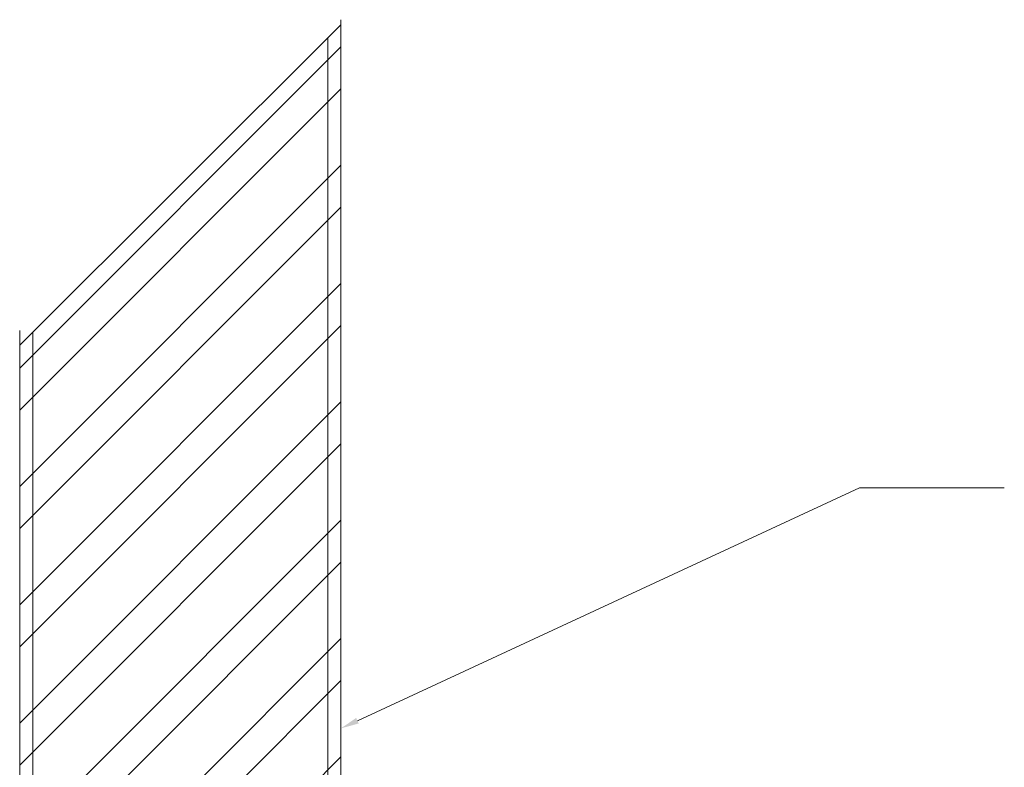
# Model space of a CAD drawing. Header units: inches. Extents: x 577 to 9538, y 274 to 2902.
# Tile 5 of 16: x 914 to 1075, y 734 to 856. Entities that reach past the tile are written whole.
import ezdxf

# ---------------------------------------------------------------- set-up
doc = ezdxf.new("R2010")
doc.units = ezdxf.units.IN
doc.header["$MEASUREMENT"] = 0
doc.layers.add('E-DETL-GRPH', color=7, linetype='Continuous', lineweight=35)
doc.layers.add('S-301 Building Sections [E-201 Reference]$0$G-ELECT-REF', color=253, linetype='Continuous', lineweight=9)

# ---------------------------------------------------------------- blocks, each defined once
blk = doc.blocks.new('S-301 Building Sections [E-201 Reference]')
at = {"layer": 'S-301 Building Sections [E-201 Reference]$0$G-ELECT-REF', "color": 9}
for p, q in [((690.368, 317.139), (702.368, 329.099)), ((702.368, 257.447), (702.368, 329.293)), ((690.368, 257.447), (690.368, 317.691)), ((702.988, 303.116), (721.751, 311.812)), ((721.751, 311.812), (727.163, 311.812))]:
    blk.add_line(p, q, dxfattribs=at)
at = {"layer": 'S-301 Building Sections [E-201 Reference]$0$G-ELECT-REF', "color": 9, "ltscale": 0.075}
for p, q in [((701.881, 257.447), (701.881, 328.614)), ((690.855, 257.447), (690.855, 317.624))]:
    blk.add_line(p, q, dxfattribs=at)
at = {"layer": 'S-301 Building Sections [E-201 Reference]$0$G-ELECT-REF', "color": 9, "linetype": 'Continuous'}
for p, q in [((690.368, 316.28), (702.368, 328.28)), ((690.368, 314.717), (702.368, 326.717)), ((690.368, 311.86), (702.368, 323.86)), ((690.368, 310.298), (702.368, 322.298)), ((690.368, 307.441), (702.368, 319.441)), ((690.368, 305.878), (702.368, 317.878)), ((690.368, 303.022), (702.368, 315.022)), ((690.368, 301.459), (702.368, 313.459)), ((690.368, 298.602), (702.368, 310.602)), ((690.368, 297.04), (702.368, 309.04)), ((690.368, 294.183), (702.368, 306.183)), ((690.368, 292.62), (702.368, 304.62)), ((690.368, 289.763), (702.368, 301.763))]:
    blk.add_line(p, q, dxfattribs=at)
at = {"layer": 'S-301 Building Sections [E-201 Reference]$0$G-ELECT-REF', "color": 9}
blk.add_solid([(703.036, 303.013), (702.368, 302.829), (702.94, 303.219)], dxfattribs=at)

msp = doc.modelspace()

# ---------------------------------------------------------------- block references
at = {"layer": 'E-DETL-GRPH', "color": 0, "xscale": 4.390625, "yscale": 4.390625, "zscale": 4.390625}
msp.add_blockref('S-301 Building Sections [E-201 Reference]', (-2117.49822, -589.33021), dxfattribs=at)

doc.saveas('drawing.dxf')
